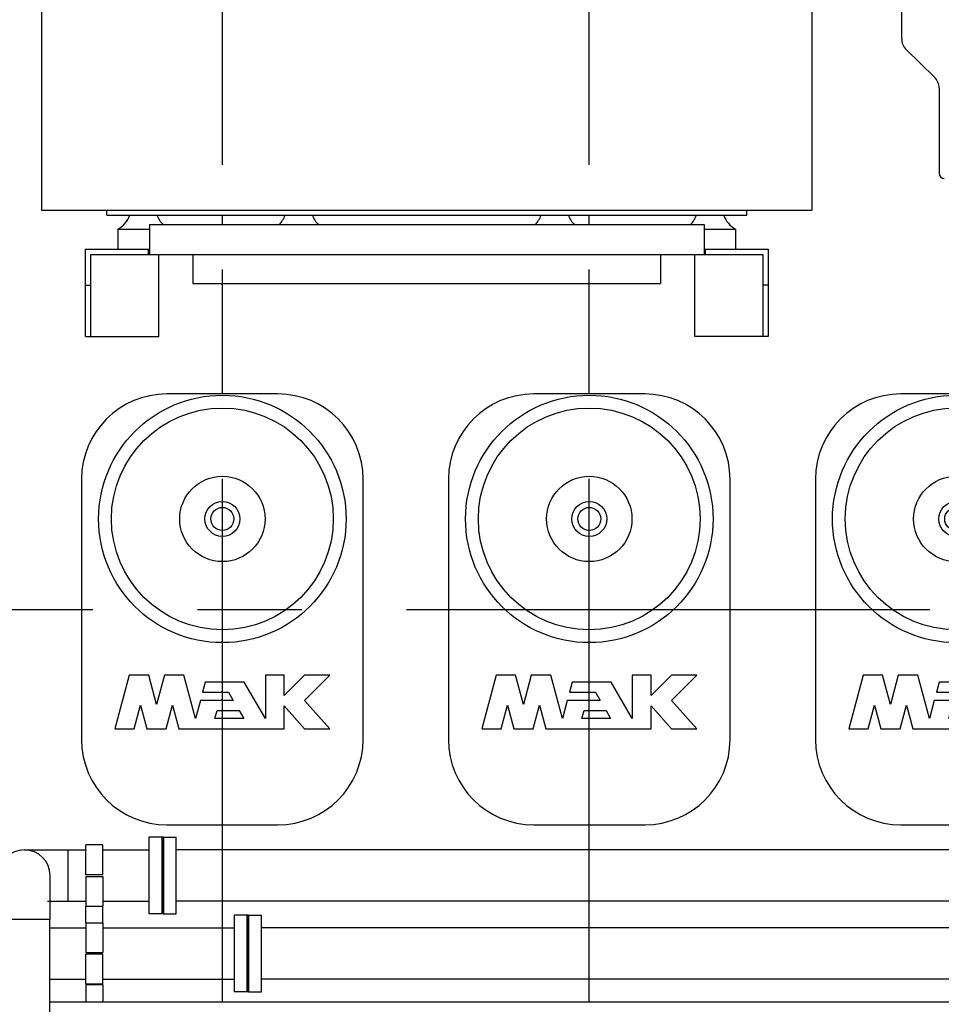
# Model space of a CAD drawing. Header units: millimetres. Extents: x 0 to 1189, y 0 to 841.
# Tile 112 of 131: x 430 to 473, y 671 to 718. Entities that reach past the tile are written whole.
import ezdxf

# ---------------------------------------------------------------- set-up
doc = ezdxf.new("R2010")
doc.units = ezdxf.units.MM
doc.header["$LTSCALE"] = 65.395
doc.linetypes.add('CENTER', pattern=[0.6, 0.375, -0.075, 0.075, -0.075])
for name, color, linetype in [('25007_030000_IMO-2_SKL_PBL1853', 7, 'CONTINUOUS'), ('25007_030000_IMO-2_SKL_PBL1871', 7, 'CONTINUOUS'), ('25007_060000_TLKGS_KGS_V_ABL1596', 7, 'CONTINUOUS'), ('25007_061000_TLKGS_KGS_V_ABL1638', 7, 'CONTINUOUS'), ('25007_062000_TLKGS_KGS_TL_V_ABL1597', 7, 'CONTINUOUS'), ('25007_153200_46_ABL1721', 7, 'CONTINUOUS'), ('25007_153200_46_T1_PBL1921', 7, 'CONTINUOUS'), ('25007_153200_47_ABL1823', 7, 'CONTINUOUS'), ('25007_153200_47_T1_PBL1830', 7, 'CONTINUOUS'), ('25007_153200_47_T3_PBL1944', 7, 'CONTINUOUS'), ('25007_153701_26_PBL1840', 7, 'CONTINUOUS'), ('25007_153701_26_PBL1842', 7, 'CONTINUOUS'), ('25007_210700_21_SIMPLE1_A_ABL1852', 7, 'CONTINUOUS'), ('25007_210700_21_SIMPLE1_A_ABL1870', 7, 'CONTINUOUS'), ('25007_833000_15_SIMPLE1_D_ABL1604', 7, 'CONTINUOUS'), ('25007_833000_15_SIMPLE1_T1_D_PBL1652', 7, 'CONTINUOUS'), ('25007_884500_27_SIMPLE1_T1_X_PBL1836', 7, 'CONTINUOUS'), ('25007_884500_27_SIMPLE1_T3_X_PBL1831', 7, 'CONTINUOUS'), ('25007_884500_27_SIMPLE1_X_ABL1779', 7, 'CONTINUOUS'), ('25087_000000_IMO-2_SKL_PBL1794', 7, 'CONTINUOUS'), ('25087_000000_TLKGS_MARKETING_ABL1591', 7, 'CONTINUOUS'), ('25087_030000_TLKGS_V_ABL1592', 7, 'CONTINUOUS'), ('25087_100000_TLKGS_V_ABL1769', 7, 'CONTINUOUS'), ('25087_111000_21_SIMPLE1_A_ABL1770', 7, 'CONTINUOUS'), ('25087_111000_21_SIMPLE1_T1_A_PBL1771', 7, 'CONTINUOUS'), ('25087_111200_24_SIMPLE1_T5_X_PBL1835', 7, 'CONTINUOUS'), ('25087_111200_24_SIMPLE1_T5_X_PBL1863', 7, 'CONTINUOUS'), ('25087_111200_24_SIMPLE1_T5_X_PBL1873', 7, 'CONTINUOUS'), ('25087_111200_24_SIMPLE1_X_ABL1799', 7, 'CONTINUOUS'), ('25087_200000_TLKGS_V_ABL1851', 7, 'CONTINUOUS'), ('8M25C_GENSET_KPL_GRUNDRAHMEN_ABL1678', 7, 'CONTINUOUS'), ('8M25C_GENSET_KPL_GRUNDRAHMEN_T1_PBL1679', 7, 'CONTINUOUS'), ('8M25C_GENSET_KPL_VERROHRUNG_ABL1611', 7, 'CONTINUOUS'), ('8M25C_GENSET_KPL_VERROHRUNG_T01_ABL1847', 7, 'CONTINUOUS'), ('8M25C_GENSET_KPL_VERROHRUNG_T01_ABL1856', 7, 'CONTINUOUS'), ('8M25C_GENSET_KPL_VERROHRUNG_T02_PBL1919', 7, 'CONTINUOUS'), ('8M25C_GENSET_KPL_VERROHRUNG_T02_PBL1943', 7, 'CONTINUOUS'), ('BOGEN-S-2D-90-60_3X2_9_PBL1827', 7, 'CONTINUOUS'), ('BOGEN-S-2D-90-60_3X2_9_PBL1834', 7, 'CONTINUOUS'), ('N4011-C1-90X61_PBL1722', 7, 'CONTINUOUS'), ('N4011-C1-90X61_PBL1824', 7, 'CONTINUOUS'), ('N4011-C1-90X61_PBL1845', 7, 'CONTINUOUS'), ('N4011-C1-90X61_PBL1848', 7, 'CONTINUOUS'), ('N4011-C1-90X61_PBL1854', 7, 'CONTINUOUS'), ('N4011-C1-90X61_PBL1857', 7, 'CONTINUOUS'), ('N4011-C1-90X61_PBL1909', 7, 'CONTINUOUS'), ('N4011-C1-90X61_PBL1936', 7, 'CONTINUOUS'), ('N4251-B90X63_PBL1846', 7, 'CONTINUOUS'), ('N4251-B90X63_PBL1855', 7, 'CONTINUOUS'), ('new_view_8_VBL1588', 7, 'CONTINUOUS'), ('RKD3000-60_PBL1838', 7, 'CONTINUOUS'), ('RKD3000-60_PBL1839', 7, 'CONTINUOUS'), ('RKD3000-60_PBL1841', 7, 'CONTINUOUS'), ('RKD3000-60_PBL1843', 7, 'CONTINUOUS')]:
    doc.layers.add(name, color=color, linetype=linetype)

# ---------------------------------------------------------------- blocks, each defined once
blk = doc.blocks.new('25087_111000_21_SIMPLE1_T1_A_PBL1771', base_point=(497.3, 701.1))
at = {"layer": '25087_111000_21_SIMPLE1_T1_A_PBL1771', "color": 7, "linetype": 'Continuous'}
for p, q in [((471.44, 720.44), (471.44, 716.76)), ((471.658, 716.244), (472.982, 714.956)), ((473.2, 714.44), (473.2, 710.44))]:
    blk.add_line(p, q, dxfattribs=at)
for centre, radius, start, end in [((472.16, 716.76), 0.72, 180, 225.7957), ((472.48, 714.44), 0.72, 0, 45.7957), ((473.44, 710.44), 0.24, 180, 270)]:
    blk.add_arc(centre, radius, start, end, dxfattribs=at)
blk = doc.blocks.new('25087_111000_21_SIMPLE1_A_ABL1770', base_point=(497.3, 704.38))
at = {"layer": '25087_111000_21_SIMPLE1_T1_A_PBL1771'}
blk.add_blockref('25087_111000_21_SIMPLE1_T1_A_PBL1771', (497.3, 701.1), dxfattribs=at)
blk = doc.blocks.new('25087_111200_24_SIMPLE1_T5_X_PBL1835', base_point=(439.6, 690))
at = {"layer": '25087_111200_24_SIMPLE1_T5_X_PBL1835', "color": 7, "linetype": 'Continuous'}
for p, q in [((442.2, 700.1), (437, 700.1)), ((433, 696.1), (433, 683.9)), ((446.2, 683.9), (446.2, 696.1)), ((435.235, 686.92), (434.56, 684.4)), ((436.146, 686.92), (435.235, 686.92)), ((436.514, 685.546), (436.146, 686.92)), ((436.882, 686.92), (436.514, 685.546)), ((437.793, 686.92), (436.882, 686.92)), ((438.34, 684.88), (437.793, 686.92)), ((441.616, 686.92), (441.616, 684.88)), ((442.496, 686.92), (441.616, 686.92)), ((442.496, 685.96), (442.496, 686.92)), ((443.456, 686.92), (442.496, 685.96)), ((443.456, 685.736), (444.64, 686.92)), ((444.64, 686.92), (443.456, 686.92)), ((438.799, 686.592), (438.67, 686.112)), ((440.628, 686.592), (438.799, 686.592)), ((441.616, 684.88), (440.628, 686.592)), ((438.67, 686.112), (439.889, 686.112)), ((439.889, 686.112), (440.106, 685.736)), ((435.471, 684.4), (435.767, 685.506)), ((435.767, 685.506), (436.064, 684.4)), ((436.965, 684.4), (437.261, 685.506)), ((437.261, 685.506), (437.558, 684.4)), ((438.569, 685.736), (438.34, 684.88)), ((440.106, 685.736), (438.569, 685.736)), ((442.496, 684.4), (442.496, 685.483)), ((442.496, 685.483), (443.456, 684.4)), ((444.64, 684.4), (443.456, 685.736)), ((439.251, 684.88), (439.352, 685.256)), ((439.352, 685.256), (440.383, 685.256)), ((440.383, 685.256), (440.6, 684.88)), ((440.6, 684.88), (439.251, 684.88)), ((434.56, 684.4), (435.471, 684.4)), ((436.064, 684.4), (436.965, 684.4)), ((437.558, 684.4), (442.496, 684.4)), ((443.456, 684.4), (444.64, 684.4)), ((437, 679.9), (442.2, 679.9))]:
    blk.add_line(p, q, dxfattribs=at)
for radius in [5.8, 5.2, 2, 0.818, 0.54]:
    blk.add_circle((439.6, 694.24), radius, dxfattribs=at)
for centre, start, end in [((437, 696.1), 90, 180), ((442.2, 696.1), 0, 90), ((437, 683.9), 180, 270), ((442.2, 683.9), 270, 360)]:
    blk.add_arc(centre, 4, start, end, dxfattribs=at)
blk = doc.blocks.new('25087_111200_24_SIMPLE1_T5_X_PBL1863', base_point=(456.8, 690))
at = {"layer": '25087_111200_24_SIMPLE1_T5_X_PBL1863', "color": 7, "linetype": 'Continuous'}
for p, q in [((459.4, 700.1), (454.2, 700.1)), ((450.2, 696.1), (450.2, 683.9)), ((463.4, 683.9), (463.4, 696.1)), ((452.435, 686.92), (451.76, 684.4)), ((453.346, 686.92), (452.435, 686.92)), ((453.714, 685.546), (453.346, 686.92)), ((454.082, 686.92), (453.714, 685.546)), ((454.993, 686.92), (454.082, 686.92)), ((455.54, 684.88), (454.993, 686.92)), ((458.816, 686.92), (458.816, 684.88)), ((459.696, 686.92), (458.816, 686.92)), ((459.696, 685.96), (459.696, 686.92)), ((460.656, 686.92), (459.696, 685.96)), ((460.656, 685.736), (461.84, 686.92)), ((461.84, 686.92), (460.656, 686.92)), ((455.999, 686.592), (455.87, 686.112)), ((457.828, 686.592), (455.999, 686.592)), ((458.816, 684.88), (457.828, 686.592)), ((455.87, 686.112), (457.089, 686.112)), ((457.089, 686.112), (457.306, 685.736)), ((452.671, 684.4), (452.967, 685.506)), ((452.967, 685.506), (453.264, 684.4)), ((454.165, 684.4), (454.461, 685.506)), ((454.461, 685.506), (454.758, 684.4)), ((455.769, 685.736), (455.54, 684.88)), ((457.306, 685.736), (455.769, 685.736)), ((459.696, 685.483), (460.656, 684.4)), ((459.696, 684.4), (459.696, 685.483)), ((461.84, 684.4), (460.656, 685.736)), ((456.451, 684.88), (456.552, 685.256)), ((456.552, 685.256), (457.583, 685.256)), ((457.583, 685.256), (457.8, 684.88)), ((457.8, 684.88), (456.451, 684.88)), ((451.76, 684.4), (452.671, 684.4)), ((453.264, 684.4), (454.165, 684.4)), ((454.758, 684.4), (459.696, 684.4)), ((460.656, 684.4), (461.84, 684.4)), ((454.2, 679.9), (459.4, 679.9))]:
    blk.add_line(p, q, dxfattribs=at)
for radius in [5.8, 5.2, 2, 0.818, 0.54]:
    blk.add_circle((456.8, 694.24), radius, dxfattribs=at)
for centre, start, end in [((454.2, 696.1), 90, 180), ((459.4, 696.1), 0, 90), ((454.2, 683.9), 180, 270), ((459.4, 683.9), 270, 360)]:
    blk.add_arc(centre, 4, start, end, dxfattribs=at)
blk = doc.blocks.new('25087_111200_24_SIMPLE1_T5_X_PBL1873', base_point=(474, 690))
at = {"layer": '25087_111200_24_SIMPLE1_T5_X_PBL1873', "color": 7, "linetype": 'Continuous'}
for p, q in [((476.6, 700.1), (471.4, 700.1)), ((467.4, 696.1), (467.4, 683.9)), ((480.6, 683.9), (480.6, 696.1)), ((469.635, 686.92), (468.96, 684.4)), ((470.546, 686.92), (469.635, 686.92)), ((470.914, 685.546), (470.546, 686.92)), ((471.282, 686.92), (470.914, 685.546)), ((472.193, 686.92), (471.282, 686.92)), ((472.74, 684.88), (472.193, 686.92)), ((476.016, 686.92), (476.016, 684.88)), ((476.896, 686.92), (476.016, 686.92)), ((476.896, 685.96), (476.896, 686.92)), ((477.856, 686.92), (476.896, 685.96)), ((479.04, 686.92), (477.856, 686.92)), ((477.856, 685.736), (479.04, 686.92)), ((473.199, 686.592), (473.07, 686.112)), ((475.028, 686.592), (473.199, 686.592)), ((476.016, 684.88), (475.028, 686.592)), ((473.07, 686.112), (474.289, 686.112)), ((474.289, 686.112), (474.506, 685.736)), ((469.871, 684.4), (470.167, 685.506)), ((470.167, 685.506), (470.464, 684.4)), ((471.365, 684.4), (471.661, 685.506)), ((471.661, 685.506), (471.958, 684.4)), ((472.969, 685.736), (472.74, 684.88)), ((474.506, 685.736), (472.969, 685.736)), ((476.896, 685.483), (477.856, 684.4)), ((476.896, 684.4), (476.896, 685.483)), ((479.04, 684.4), (477.856, 685.736)), ((473.651, 684.88), (473.752, 685.256)), ((473.752, 685.256), (474.783, 685.256)), ((474.783, 685.256), (475, 684.88)), ((475, 684.88), (473.651, 684.88)), ((468.96, 684.4), (469.871, 684.4)), ((470.464, 684.4), (471.365, 684.4)), ((471.958, 684.4), (476.896, 684.4)), ((477.856, 684.4), (479.04, 684.4)), ((471.4, 679.9), (476.6, 679.9))]:
    blk.add_line(p, q, dxfattribs=at)
for radius in [5.8, 5.2, 2, 0.818, 0.54]:
    blk.add_circle((474, 694.24), radius, dxfattribs=at)
for centre, start, end in [((471.4, 696.1), 90, 180), ((476.6, 696.1), 0, 90), ((471.4, 683.9), 180, 270), ((476.6, 683.9), 270, 360)]:
    blk.add_arc(centre, 4, start, end, dxfattribs=at)
blk = doc.blocks.new('25087_111200_24_SIMPLE1_X_ABL1799', base_point=(496.94, 701.1))
at = {"layer": '25087_111200_24_SIMPLE1_T5_X_PBL1835'}
blk.add_blockref('25087_111200_24_SIMPLE1_T5_X_PBL1835', (439.6, 690), dxfattribs=at)
at = {"layer": '25087_111200_24_SIMPLE1_T5_X_PBL1863'}
blk.add_blockref('25087_111200_24_SIMPLE1_T5_X_PBL1863', (456.8, 690), dxfattribs=at)
at = {"layer": '25087_111200_24_SIMPLE1_T5_X_PBL1873'}
blk.add_blockref('25087_111200_24_SIMPLE1_T5_X_PBL1873', (474, 690), dxfattribs=at)
blk = doc.blocks.new('25087_100000_TLKGS_V_ABL1769', base_point=(497.3, 704.38))
at = {"layer": '25087_111000_21_SIMPLE1_A_ABL1770'}
blk.add_blockref('25087_111000_21_SIMPLE1_A_ABL1770', (497.3, 704.38), dxfattribs=at)
at = {"layer": '25087_111200_24_SIMPLE1_X_ABL1799'}
blk.add_blockref('25087_111200_24_SIMPLE1_X_ABL1799', (496.94, 701.1), dxfattribs=at)
blk = doc.blocks.new('25007_030000_IMO-2_SKL_PBL1853', base_point=(439.6, 690.04))
at = {"layer": '25007_030000_IMO-2_SKL_PBL1853', "color": 40, "linetype": 'Continuous'}
for p, q in [((439.6, 708.04), (439.6, 708.48)), ((439.6, 700.1), (439.6, 705.28)), ((439.6, 678.72), (439.6, 679.9)), ((439.6, 675.072), (439.6, 676.32)), ((439.6, 671.6), (439.6, 672.672))]:
    blk.add_line(p, q, dxfattribs=at)
blk = doc.blocks.new('25007_210700_21_SIMPLE1_A_ABL1852', base_point=(439.6, 690.04))
at = {"layer": '25007_030000_IMO-2_SKL_PBL1853'}
blk.add_blockref('25007_030000_IMO-2_SKL_PBL1853', (439.6, 690.04), dxfattribs=at)
blk = doc.blocks.new('25007_030000_IMO-2_SKL_PBL1871', base_point=(456.8, 690.04))
at = {"layer": '25007_030000_IMO-2_SKL_PBL1871', "color": 40, "linetype": 'Continuous'}
for p, q in [((456.8, 708.04), (456.8, 708.48)), ((456.8, 700.1), (456.8, 705.28)), ((456.8, 678.72), (456.8, 679.9)), ((456.8, 675.072), (456.8, 676.32)), ((456.8, 671.6), (456.8, 672.672))]:
    blk.add_line(p, q, dxfattribs=at)
blk = doc.blocks.new('25007_210700_21_SIMPLE1_A_ABL1870', base_point=(456.8, 690.04))
at = {"layer": '25007_030000_IMO-2_SKL_PBL1871'}
blk.add_blockref('25007_030000_IMO-2_SKL_PBL1871', (456.8, 690.04), dxfattribs=at)
blk = doc.blocks.new('25087_200000_TLKGS_V_ABL1851', base_point=(499.8, 696.9))
at = {"layer": '25007_210700_21_SIMPLE1_A_ABL1852'}
blk.add_blockref('25007_210700_21_SIMPLE1_A_ABL1852', (439.6, 690.04), dxfattribs=at)
at = {"layer": '25007_210700_21_SIMPLE1_A_ABL1870'}
blk.add_blockref('25007_210700_21_SIMPLE1_A_ABL1870', (456.8, 690.04), dxfattribs=at)
blk = doc.blocks.new('25087_030000_TLKGS_V_ABL1592', base_point=(476.635, 729.393))
at = {"layer": '25087_100000_TLKGS_V_ABL1769'}
blk.add_blockref('25087_100000_TLKGS_V_ABL1769', (497.3, 704.38), dxfattribs=at)
at = {"layer": '25087_200000_TLKGS_V_ABL1851'}
blk.add_blockref('25087_200000_TLKGS_V_ABL1851', (499.8, 696.9), dxfattribs=at)
blk = doc.blocks.new('25007_833000_15_SIMPLE1_T1_D_PBL1652', base_point=(415.05, 718.696))
at = {"layer": '25007_833000_15_SIMPLE1_T1_D_PBL1652', "color": 7, "linetype": 'Continuous'}
for p, q in [((428.1, 728.816), (428.1, 729.416)), ((428.1, 729.416), (432.3, 729.416)), ((432.3, 728.816), (432.3, 729.416)), ((428.1, 728.816), (432.3, 728.816)), ((418.028, 721.513), (425.472, 724.215)), ((419.052, 718.693), (426.496, 721.395)), ((410.093, 714.616), (415.131, 719.666)), ((413.179, 713.46), (417.255, 717.547)), ((397.8, 714.165), (397.8, 715.376)), ((398.6, 715.376), (397.8, 715.376)), ((398.6, 713.807), (398.6, 715.376)), ((405.88, 713.176), (406.624, 713.176)), ((397.8, 707.976), (397.8, 711.676)), ((398.6, 707.976), (398.6, 711.676)), ((398.6, 710.176), (400.363, 710.176)), ((403.963, 710.176), (405.952, 710.176)), ((404.1, 709.104), (404.1, 710.176)), ((406.287, 710.176), (406.624, 710.176)), ((408.3, 710.367), (408.3, 709.104)), ((407.7, 708.745), (404.7, 708.745)), ((407.7, 708.54), (404.7, 708.54)), ((398.6, 707.976), (397.8, 707.976))]:
    blk.add_line(p, q, dxfattribs=at)
for centre, radius, start, end in [((423.8, 728.821), 4.9, 289.9548, 359.9405), ((423.8, 728.821), 7.9, 289.9548, 359.9631), ((420.724, 714.087), 7.9, 109.9548, 135.0723), ((420.724, 714.087), 4.9, 109.9548, 135.0723), ((406.624, 718.076), 4.9, 270, 315.0723), ((406.624, 718.076), 7.9, 270, 300.8558)]:
    blk.add_arc(centre, radius, start, end, dxfattribs=at)
for points, knots in [([(407.439, 710.227), (407.337, 709.984), (406.964, 709.549), (406.151, 709.309), (405.328, 709.517), (404.937, 709.936), (404.823, 710.175)], [0, 0, 0, 0, 0.245797, 0.499499, 0.753555, 1, 1, 1, 1]), ([(406.287, 710.176), (406.26, 710.176), (406.148, 710.176), (406.036, 710.176), (405.952, 710.176)], [0, 0, 0, 0, 0.246273, 1, 1, 1, 1]), ([(404.7, 708.745), (404.622, 708.745), (404.466, 708.774), (404.267, 708.898), (404.132, 709.085), (404.1, 709.235), (404.1, 709.309)], [0, 0, 0, 0, 0.257136, 0.510151, 0.757222, 1, 1, 1, 1]), ([(404.7, 708.54), (404.622, 708.54), (404.466, 708.569), (404.267, 708.693), (404.132, 708.88), (404.1, 709.03), (404.1, 709.104)], [0, 0, 0, 0, 0.257136, 0.510151, 0.757222, 1, 1, 1, 1]), ([(408.3, 709.309), (408.3, 709.235), (408.268, 709.085), (408.133, 708.898), (407.934, 708.774), (407.778, 708.745), (407.7, 708.745)], [0, 0, 0, 0, 0.242778, 0.489849, 0.742864, 1, 1, 1, 1]), ([(408.3, 709.104), (408.3, 709.03), (408.268, 708.88), (408.133, 708.693), (407.934, 708.569), (407.778, 708.54), (407.7, 708.54)], [0, 0, 0, 0, 0.242778, 0.489849, 0.742864, 1, 1, 1, 1])]:
    blk.add_open_spline(points, degree=3, knots=knots, dxfattribs=at)
blk = doc.blocks.new('25007_833000_15_SIMPLE1_D_ABL1604', base_point=(415.74, 705.27))
at = {"layer": '25007_833000_15_SIMPLE1_T1_D_PBL1652'}
blk.add_blockref('25007_833000_15_SIMPLE1_T1_D_PBL1652', (415.05, 718.696), dxfattribs=at)
blk = doc.blocks.new('25007_062000_TLKGS_KGS_TL_V_ABL1597', base_point=(400.861, 729.239))
at = {"layer": '25007_833000_15_SIMPLE1_D_ABL1604'}
blk.add_blockref('25007_833000_15_SIMPLE1_D_ABL1604', (415.74, 705.27), dxfattribs=at)
blk = doc.blocks.new('25007_884500_27_SIMPLE1_T3_X_PBL1831', base_point=(449.18, 716.72))
at = {"layer": '25007_884500_27_SIMPLE1_T3_X_PBL1831', "color": 7, "linetype": 'Continuous'}
for p, q in [((431.13, 724.72), (431.13, 708.72)), ((431.13, 724.72), (467.23, 724.72)), ((467.23, 724.72), (467.23, 708.72)), ((431.13, 708.72), (467.23, 708.72))]:
    blk.add_line(p, q, dxfattribs=at)
blk = doc.blocks.new('25007_884500_27_SIMPLE1_T1_X_PBL1836', base_point=(449.18, 705.84))
at = {"layer": '25007_884500_27_SIMPLE1_T1_X_PBL1836', "color": 7, "linetype": 'Continuous'}
for p, q in [((434.18, 708.48), (434.18, 708.72)), ((464.18, 708.48), (464.18, 708.72)), ((434.18, 708.48), (464.18, 708.48)), ((434.7, 707.825), (434.7, 706.88)), ((434.7, 707.825), (436.18, 707.825)), ((436.18, 708.04), (436.18, 706.64)), ((436.18, 708.04), (462.18, 708.04)), ((462.18, 708.04), (462.18, 706.64)), ((462.18, 707.825), (463.66, 707.825)), ((463.66, 707.825), (463.66, 706.88)), ((433.18, 702.8), (433.18, 706.88)), ((433.18, 706.88), (436.126, 706.88)), ((436.126, 706.88), (436.126, 706.64)), ((436.126, 706.88), (436.18, 706.88)), ((462.18, 706.88), (462.234, 706.88)), ((462.234, 706.88), (462.234, 706.64)), ((462.234, 706.88), (465.18, 706.88)), ((465.18, 706.88), (465.18, 702.8)), ((433.42, 706.64), (433.42, 702.8)), ((433.42, 706.64), (436.126, 706.64)), ((436.126, 706.64), (462.234, 706.64)), ((436.62, 702.8), (436.62, 706.64)), ((438.22, 706.64), (438.22, 705.28)), ((460.14, 706.64), (460.14, 705.28)), ((461.74, 702.8), (461.74, 706.64)), ((462.234, 706.64), (464.94, 706.64)), ((464.94, 706.64), (464.94, 702.8)), ((433.18, 705.2), (433.42, 705.2)), ((438.22, 705.28), (460.14, 705.28)), ((465.18, 705.2), (464.94, 705.2)), ((433.18, 702.8), (433.42, 702.8)), ((433.42, 702.8), (436.62, 702.8)), ((464.94, 702.8), (461.74, 702.8)), ((465.18, 702.8), (464.94, 702.8))]:
    blk.add_line(p, q, dxfattribs=at)
for centre, start, end in [((434.129, 708.88), 298.4343, 340.5301), ((437.671, 708.88), 199.4699, 224.6555), ((441.409, 708.88), 315.3445, 340.5301), ((444.951, 708.88), 199.4699, 224.6555), ((453.409, 708.88), 315.3445, 340.5301), ((456.951, 708.88), 199.4699, 224.6555), ((460.689, 708.88), 315.3445, 340.5301), ((464.231, 708.88), 199.4699, 241.5657)]:
    blk.add_arc(centre, 1.2, start, end, dxfattribs=at)
blk = doc.blocks.new('25007_884500_27_SIMPLE1_X_ABL1779', base_point=(440.615, 701.1))
at = {"layer": '25007_884500_27_SIMPLE1_T1_X_PBL1836'}
blk.add_blockref('25007_884500_27_SIMPLE1_T1_X_PBL1836', (449.18, 705.84), dxfattribs=at)
at = {"layer": '25007_884500_27_SIMPLE1_T3_X_PBL1831'}
blk.add_blockref('25007_884500_27_SIMPLE1_T3_X_PBL1831', (449.18, 716.72), dxfattribs=at)
blk = doc.blocks.new('25007_061000_TLKGS_KGS_V_ABL1638', base_point=(431.215, 705.756))
at = {"layer": '25007_884500_27_SIMPLE1_X_ABL1779'}
blk.add_blockref('25007_884500_27_SIMPLE1_X_ABL1779', (440.615, 701.1), dxfattribs=at)
blk = doc.blocks.new('25007_060000_TLKGS_KGS_V_ABL1596', base_point=(410.376, 729.239))
at = {"layer": '25007_061000_TLKGS_KGS_V_ABL1638'}
blk.add_blockref('25007_061000_TLKGS_KGS_V_ABL1638', (431.215, 705.756), dxfattribs=at)
at = {"layer": '25007_062000_TLKGS_KGS_TL_V_ABL1597'}
blk.add_blockref('25007_062000_TLKGS_KGS_TL_V_ABL1597', (400.861, 729.239), dxfattribs=at)
blk = doc.blocks.new('25087_000000_TLKGS_MARKETING_ABL1591', base_point=(467.401, 729.393))
at = {"layer": '25007_060000_TLKGS_KGS_V_ABL1596'}
blk.add_blockref('25007_060000_TLKGS_KGS_V_ABL1596', (410.376, 729.239), dxfattribs=at)
at = {"layer": '25087_030000_TLKGS_V_ABL1592'}
blk.add_blockref('25087_030000_TLKGS_V_ABL1592', (476.635, 729.393), dxfattribs=at)
blk = doc.blocks.new('N4011-C1-90X61_PBL1722', base_point=(407.736, 673.872))
at = {"layer": 'N4011-C1-90X61_PBL1722', "color": 7, "linetype": 'Continuous'}
for p, q in [((407.436, 672.072), (407.436, 675.672)), ((407.436, 675.672), (408.036, 675.672)), ((408.036, 672.072), (408.036, 675.672)), ((407.436, 672.072), (408.036, 672.072))]:
    blk.add_line(p, q, dxfattribs=at)
blk = doc.blocks.new('N4011-C1-90X61_PBL1854', base_point=(440.453, 673.872))
at = {"layer": 'N4011-C1-90X61_PBL1854', "color": 7, "linetype": 'Continuous'}
for p, q in [((440.153, 675.672), (440.153, 672.072)), ((440.753, 675.672), (440.153, 675.672)), ((440.753, 675.672), (440.753, 672.072)), ((440.753, 672.072), (440.153, 672.072))]:
    blk.add_line(p, q, dxfattribs=at)
blk = doc.blocks.new('25007_153200_46_T1_PBL1921', base_point=(424.095, 673.872))
at = {"layer": '25007_153200_46_T1_PBL1921', "color": 7, "linetype": 'Continuous'}
for p, q in [((408.036, 675.072), (421.638, 675.072)), ((424.682, 675.072), (429.12, 675.072)), ((431.52, 675.072), (433.2, 675.072)), ((434, 675.072), (440.153, 675.072)), ((408.036, 672.672), (421.638, 672.672)), ((424.682, 672.672), (429.12, 672.672)), ((431.52, 672.672), (433.2, 672.672)), ((434, 672.672), (440.153, 672.672))]:
    blk.add_line(p, q, dxfattribs=at)
blk = doc.blocks.new('25007_153200_46_ABL1721', base_point=(424.095, 673.872))
at = {"layer": '25007_153200_46_T1_PBL1921'}
blk.add_blockref('25007_153200_46_T1_PBL1921', (424.095, 673.872), dxfattribs=at)
at = {"layer": 'N4011-C1-90X61_PBL1722'}
blk.add_blockref('N4011-C1-90X61_PBL1722', (407.736, 673.872), dxfattribs=at)
at = {"layer": 'N4011-C1-90X61_PBL1854'}
blk.add_blockref('N4011-C1-90X61_PBL1854', (440.453, 673.872), dxfattribs=at)
blk = doc.blocks.new('N4011-C1-90X61_PBL1824', base_point=(430.32, 657.371))
at = {"layer": 'N4011-C1-90X61_PBL1824', "color": 7, "linetype": 'Continuous'}
for p, q in [((428.52, 657.071), (428.52, 657.671)), ((432.12, 657.671), (428.52, 657.671)), ((432.12, 657.071), (432.12, 657.671)), ((432.12, 657.071), (428.52, 657.071))]:
    blk.add_line(p, q, dxfattribs=at)
blk = doc.blocks.new('BOGEN-S-2D-90-60_3X2_9_PBL1827', base_point=(430.32, 676.5))
at = {"layer": 'BOGEN-S-2D-90-60_3X2_9_PBL1827', "color": 7, "linetype": 'Continuous'}
for p, q in [((429.114, 675.48), (429.114, 677.52)), ((431.526, 675.48), (431.526, 677.52)), ((429.114, 675.48), (431.526, 675.48))]:
    blk.add_line(p, q, dxfattribs=at)
blk.add_arc((430.32, 677.52), 1.206, 0, 180, dxfattribs=at)
blk = doc.blocks.new('25007_153200_47_T1_PBL1830', base_point=(430.32, 666.575))
at = {"layer": '25007_153200_47_T1_PBL1830', "color": 7, "linetype": 'Continuous'}
for p, q in [((429.12, 657.671), (429.12, 675.48)), ((431.52, 657.671), (431.52, 675.48))]:
    blk.add_line(p, q, dxfattribs=at)
blk = doc.blocks.new('BOGEN-S-2D-90-60_3X2_9_PBL1834', base_point=(431.34, 677.52))
at = {"layer": 'BOGEN-S-2D-90-60_3X2_9_PBL1834', "color": 7, "linetype": 'Continuous'}
for p, q in [((430.32, 678.726), (432.36, 678.726)), ((432.36, 678.726), (432.36, 676.314)), ((431.41, 676.314), (432.36, 676.314))]:
    blk.add_line(p, q, dxfattribs=at)
blk = doc.blocks.new('N4011-C1-90X61_PBL1845', base_point=(436.46, 677.52))
at = {"layer": 'N4011-C1-90X61_PBL1845', "color": 7, "linetype": 'Continuous'}
for p, q in [((436.16, 679.32), (436.16, 675.72)), ((436.76, 679.32), (436.16, 679.32)), ((436.76, 679.32), (436.76, 675.72)), ((436.76, 675.72), (436.16, 675.72))]:
    blk.add_line(p, q, dxfattribs=at)
blk = doc.blocks.new('25007_153200_47_T3_PBL1944', base_point=(434.26, 677.52))
at = {"layer": '25007_153200_47_T3_PBL1944', "color": 7, "linetype": 'Continuous'}
for p, q in [((432.36, 678.72), (433.2, 678.72)), ((434, 678.72), (436.16, 678.72)), ((432.36, 676.32), (433.2, 676.32)), ((434, 676.32), (436.16, 676.32))]:
    blk.add_line(p, q, dxfattribs=at)
blk = doc.blocks.new('25007_153200_47_ABL1823', base_point=(432.64, 668.195))
at = {"layer": '25007_153200_47_T1_PBL1830'}
blk.add_blockref('25007_153200_47_T1_PBL1830', (430.32, 666.575), dxfattribs=at)
at = {"layer": '25007_153200_47_T3_PBL1944'}
blk.add_blockref('25007_153200_47_T3_PBL1944', (434.26, 677.52), dxfattribs=at)
at = {"layer": 'BOGEN-S-2D-90-60_3X2_9_PBL1827'}
blk.add_blockref('BOGEN-S-2D-90-60_3X2_9_PBL1827', (430.32, 676.5), dxfattribs=at)
at = {"layer": 'BOGEN-S-2D-90-60_3X2_9_PBL1834'}
blk.add_blockref('BOGEN-S-2D-90-60_3X2_9_PBL1834', (431.34, 677.52), dxfattribs=at)
at = {"layer": 'N4011-C1-90X61_PBL1824'}
blk.add_blockref('N4011-C1-90X61_PBL1824', (430.32, 657.371), dxfattribs=at)
at = {"layer": 'N4011-C1-90X61_PBL1845'}
blk.add_blockref('N4011-C1-90X61_PBL1845', (436.46, 677.52), dxfattribs=at)
blk = doc.blocks.new('RKD3000-60_PBL1838', base_point=(433.6, 676.78))
at = {"layer": 'RKD3000-60_PBL1838', "color": 7, "linetype": 'Continuous'}
for p, q in [((433.2, 677.48), (433.2, 676.08)), ((433.2, 677.48), (434, 677.48)), ((434, 677.48), (434, 676.08)), ((433.2, 676.08), (434, 676.08))]:
    blk.add_line(p, q, dxfattribs=at)
blk = doc.blocks.new('RKD3000-60_PBL1839', base_point=(433.6, 674.612))
at = {"layer": 'RKD3000-60_PBL1839', "color": 7, "linetype": 'Continuous'}
for p, q in [((433.2, 675.312), (433.2, 673.912)), ((433.2, 675.312), (434, 675.312)), ((434, 675.312), (434, 673.912)), ((433.2, 673.912), (434, 673.912))]:
    blk.add_line(p, q, dxfattribs=at)
blk = doc.blocks.new('25007_153701_26_PBL1840', base_point=(433.6, 672))
at = {"layer": '25007_153701_26_PBL1840', "color": 7, "linetype": 'Continuous'}
for p, q in [((433.2, 672.4), (433.2, 671.6)), ((434, 672.4), (433.2, 672.4)), ((434, 672.4), (434, 671.6))]:
    blk.add_line(p, q, dxfattribs=at)
blk = doc.blocks.new('RKD3000-60_PBL1841', base_point=(433.6, 673.132))
at = {"layer": 'RKD3000-60_PBL1841', "color": 7, "linetype": 'Continuous'}
for p, q in [((433.2, 672.432), (433.2, 673.832)), ((434, 673.832), (433.2, 673.832)), ((434, 672.432), (434, 673.832)), ((434, 672.432), (433.2, 672.432))]:
    blk.add_line(p, q, dxfattribs=at)
blk = doc.blocks.new('25007_153701_26_PBL1842', base_point=(433.6, 675.696))
at = {"layer": '25007_153701_26_PBL1842', "color": 7, "linetype": 'Continuous'}
for p, q in [((433.2, 675.312), (433.2, 676.08)), ((434, 675.312), (434, 676.08)), ((433.2, 675.312), (434, 675.312))]:
    blk.add_line(p, q, dxfattribs=at)
blk = doc.blocks.new('RKD3000-60_PBL1843', base_point=(433.6, 678.26))
at = {"layer": 'RKD3000-60_PBL1843', "color": 7, "linetype": 'Continuous'}
for p, q in [((433.2, 677.56), (433.2, 678.96)), ((434, 678.96), (433.2, 678.96)), ((434, 677.56), (434, 678.96)), ((434, 677.56), (433.2, 677.56))]:
    blk.add_line(p, q, dxfattribs=at)
blk = doc.blocks.new('N4251-B90X63_PBL1846', base_point=(436.8, 677.52))
at = {"layer": 'N4251-B90X63_PBL1846', "color": 7, "linetype": 'Continuous'}
for p, q in [((436.76, 679.32), (436.76, 675.72)), ((436.84, 679.32), (436.76, 679.32)), ((436.84, 679.32), (436.84, 675.72)), ((436.84, 675.72), (436.76, 675.72))]:
    blk.add_line(p, q, dxfattribs=at)
blk = doc.blocks.new('N4011-C1-90X61_PBL1848', base_point=(437.14, 677.52))
at = {"layer": 'N4011-C1-90X61_PBL1848', "color": 7, "linetype": 'Continuous'}
for p, q in [((436.84, 675.72), (436.84, 679.32)), ((436.84, 679.32), (437.44, 679.32)), ((437.44, 675.72), (437.44, 679.32)), ((436.84, 675.72), (437.44, 675.72))]:
    blk.add_line(p, q, dxfattribs=at)
blk = doc.blocks.new('N4011-C1-90X61_PBL1936', base_point=(516.46, 677.52))
at = {"layer": 'N4011-C1-90X61_PBL1936', "color": 7, "linetype": 'Continuous'}
for p, q in [((516.76, 679.32), (516.16, 679.32)), ((516.16, 679.32), (516.16, 675.72)), ((516.76, 679.32), (516.76, 675.72)), ((516.76, 675.72), (516.16, 675.72))]:
    blk.add_line(p, q, dxfattribs=at)
blk = doc.blocks.new('8M25C_GENSET_KPL_VERROHRUNG_T02_PBL1943', base_point=(476.8, 677.52))
at = {"layer": '8M25C_GENSET_KPL_VERROHRUNG_T02_PBL1943', "color": 7, "linetype": 'Continuous'}
for p, q in [((490.4, 678.72), (437.44, 678.72)), ((516.16, 678.72), (491.2, 678.72)), ((490.4, 676.32), (437.44, 676.32)), ((516.16, 676.32), (491.2, 676.32))]:
    blk.add_line(p, q, dxfattribs=at)
blk = doc.blocks.new('8M25C_GENSET_KPL_VERROHRUNG_T01_ABL1847', base_point=(476.8, 677.52))
at = {"layer": '8M25C_GENSET_KPL_VERROHRUNG_T02_PBL1943'}
blk.add_blockref('8M25C_GENSET_KPL_VERROHRUNG_T02_PBL1943', (476.8, 677.52), dxfattribs=at)
at = {"layer": 'N4011-C1-90X61_PBL1848'}
blk.add_blockref('N4011-C1-90X61_PBL1848', (437.14, 677.52), dxfattribs=at)
at = {"layer": 'N4011-C1-90X61_PBL1936'}
blk.add_blockref('N4011-C1-90X61_PBL1936', (516.46, 677.52), dxfattribs=at)
blk = doc.blocks.new('N4251-B90X63_PBL1855', base_point=(440.793, 673.872))
at = {"layer": 'N4251-B90X63_PBL1855', "color": 7, "linetype": 'Continuous'}
for p, q in [((440.753, 675.672), (440.753, 672.072)), ((440.833, 675.672), (440.753, 675.672)), ((440.833, 675.672), (440.833, 672.072)), ((440.833, 672.072), (440.753, 672.072))]:
    blk.add_line(p, q, dxfattribs=at)
blk = doc.blocks.new('N4011-C1-90X61_PBL1857', base_point=(441.133, 673.872))
at = {"layer": 'N4011-C1-90X61_PBL1857', "color": 7, "linetype": 'Continuous'}
for p, q in [((440.833, 672.072), (440.833, 675.672)), ((440.833, 675.672), (441.433, 675.672)), ((441.433, 672.072), (441.433, 675.672)), ((440.833, 672.072), (441.433, 672.072))]:
    blk.add_line(p, q, dxfattribs=at)
blk = doc.blocks.new('N4011-C1-90X61_PBL1909', base_point=(520.453, 673.872))
at = {"layer": 'N4011-C1-90X61_PBL1909', "color": 7, "linetype": 'Continuous'}
for p, q in [((520.753, 675.672), (520.153, 675.672)), ((520.153, 675.672), (520.153, 672.072)), ((520.753, 675.672), (520.753, 672.072)), ((520.753, 672.072), (520.153, 672.072))]:
    blk.add_line(p, q, dxfattribs=at)
blk = doc.blocks.new('8M25C_GENSET_KPL_VERROHRUNG_T02_PBL1919', base_point=(480.793, 673.872))
at = {"layer": '8M25C_GENSET_KPL_VERROHRUNG_T02_PBL1919', "color": 7, "linetype": 'Continuous'}
for p, q in [((490.4, 675.072), (441.433, 675.072)), ((520.153, 675.072), (491.2, 675.072)), ((490.4, 672.672), (441.433, 672.672)), ((520.153, 672.672), (491.2, 672.672))]:
    blk.add_line(p, q, dxfattribs=at)
blk = doc.blocks.new('8M25C_GENSET_KPL_VERROHRUNG_T01_ABL1856', base_point=(480.793, 673.872))
at = {"layer": '8M25C_GENSET_KPL_VERROHRUNG_T02_PBL1919'}
blk.add_blockref('8M25C_GENSET_KPL_VERROHRUNG_T02_PBL1919', (480.793, 673.872), dxfattribs=at)
at = {"layer": 'N4011-C1-90X61_PBL1857'}
blk.add_blockref('N4011-C1-90X61_PBL1857', (441.133, 673.872), dxfattribs=at)
at = {"layer": 'N4011-C1-90X61_PBL1909'}
blk.add_blockref('N4011-C1-90X61_PBL1909', (520.453, 673.872), dxfattribs=at)
blk = doc.blocks.new('8M25C_GENSET_KPL_VERROHRUNG_ABL1611', base_point=(519.31, 700.949))
at = {"layer": '25007_153200_46_ABL1721'}
blk.add_blockref('25007_153200_46_ABL1721', (424.095, 673.872), dxfattribs=at)
at = {"layer": '25007_153200_47_ABL1823'}
blk.add_blockref('25007_153200_47_ABL1823', (432.64, 668.195), dxfattribs=at)
at = {"layer": '25007_153701_26_PBL1840'}
blk.add_blockref('25007_153701_26_PBL1840', (433.6, 672), dxfattribs=at)
at = {"layer": '25007_153701_26_PBL1842'}
blk.add_blockref('25007_153701_26_PBL1842', (433.6, 675.696), dxfattribs=at)
at = {"layer": '8M25C_GENSET_KPL_VERROHRUNG_T01_ABL1847'}
blk.add_blockref('8M25C_GENSET_KPL_VERROHRUNG_T01_ABL1847', (476.8, 677.52), dxfattribs=at)
at = {"layer": '8M25C_GENSET_KPL_VERROHRUNG_T01_ABL1856'}
blk.add_blockref('8M25C_GENSET_KPL_VERROHRUNG_T01_ABL1856', (480.793, 673.872), dxfattribs=at)
at = {"layer": 'N4251-B90X63_PBL1846'}
blk.add_blockref('N4251-B90X63_PBL1846', (436.8, 677.52), dxfattribs=at)
at = {"layer": 'N4251-B90X63_PBL1855'}
blk.add_blockref('N4251-B90X63_PBL1855', (440.793, 673.872), dxfattribs=at)
at = {"layer": 'RKD3000-60_PBL1838'}
blk.add_blockref('RKD3000-60_PBL1838', (433.6, 676.78), dxfattribs=at)
at = {"layer": 'RKD3000-60_PBL1839'}
blk.add_blockref('RKD3000-60_PBL1839', (433.6, 674.612), dxfattribs=at)
at = {"layer": 'RKD3000-60_PBL1841'}
blk.add_blockref('RKD3000-60_PBL1841', (433.6, 673.132), dxfattribs=at)
at = {"layer": 'RKD3000-60_PBL1843'}
blk.add_blockref('RKD3000-60_PBL1843', (433.6, 678.26), dxfattribs=at)
blk = doc.blocks.new('8M25C_GENSET_KPL_GRUNDRAHMEN_T1_PBL1679', base_point=(560.77, 655.6))
at = {"layer": '8M25C_GENSET_KPL_GRUNDRAHMEN_T1_PBL1679', "color": 7, "linetype": 'Continuous'}
blk.add_line((431.52, 671.6), (539.312, 671.6), dxfattribs=at)
blk = doc.blocks.new('8M25C_GENSET_KPL_GRUNDRAHMEN_ABL1678', base_point=(560.77, 685.1))
at = {"layer": '8M25C_GENSET_KPL_GRUNDRAHMEN_T1_PBL1679'}
blk.add_blockref('8M25C_GENSET_KPL_GRUNDRAHMEN_T1_PBL1679', (560.77, 655.6), dxfattribs=at)
blk = doc.blocks.new('25087_000000_IMO-2_SKL_PBL1794', base_point=(561.66, 706.1))
at = {"layer": '25087_000000_IMO-2_SKL_PBL1794', "color": 2, "linetype": 'CENTER'}
for p, q in [((439.6, 671.6), (439.6, 740.6)), ((456.8, 671.6), (456.8, 740.6)), ((409, 690), (714.32, 690))]:
    blk.add_line(p, q, dxfattribs=at)
blk = doc.blocks.new('NEW_VIEW_8_VBL1588', base_point=(537.261, 718.373))
at = {"layer": '25087_000000_IMO-2_SKL_PBL1794'}
blk.add_blockref('25087_000000_IMO-2_SKL_PBL1794', (561.66, 706.1), dxfattribs=at)
at = {"layer": '25087_000000_TLKGS_MARKETING_ABL1591'}
blk.add_blockref('25087_000000_TLKGS_MARKETING_ABL1591', (467.401, 729.393), dxfattribs=at)
at = {"layer": '8M25C_GENSET_KPL_GRUNDRAHMEN_ABL1678'}
blk.add_blockref('8M25C_GENSET_KPL_GRUNDRAHMEN_ABL1678', (560.77, 685.1), dxfattribs=at)
at = {"layer": '8M25C_GENSET_KPL_VERROHRUNG_ABL1611'}
blk.add_blockref('8M25C_GENSET_KPL_VERROHRUNG_ABL1611', (519.31, 700.949), dxfattribs=at)

msp = doc.modelspace()

# ---------------------------------------------------------------- block references
at = {"layer": 'new_view_8_VBL1588'}
msp.add_blockref('NEW_VIEW_8_VBL1588', (537.26107, 718.3732), dxfattribs=at)

doc.saveas('drawing.dxf')
